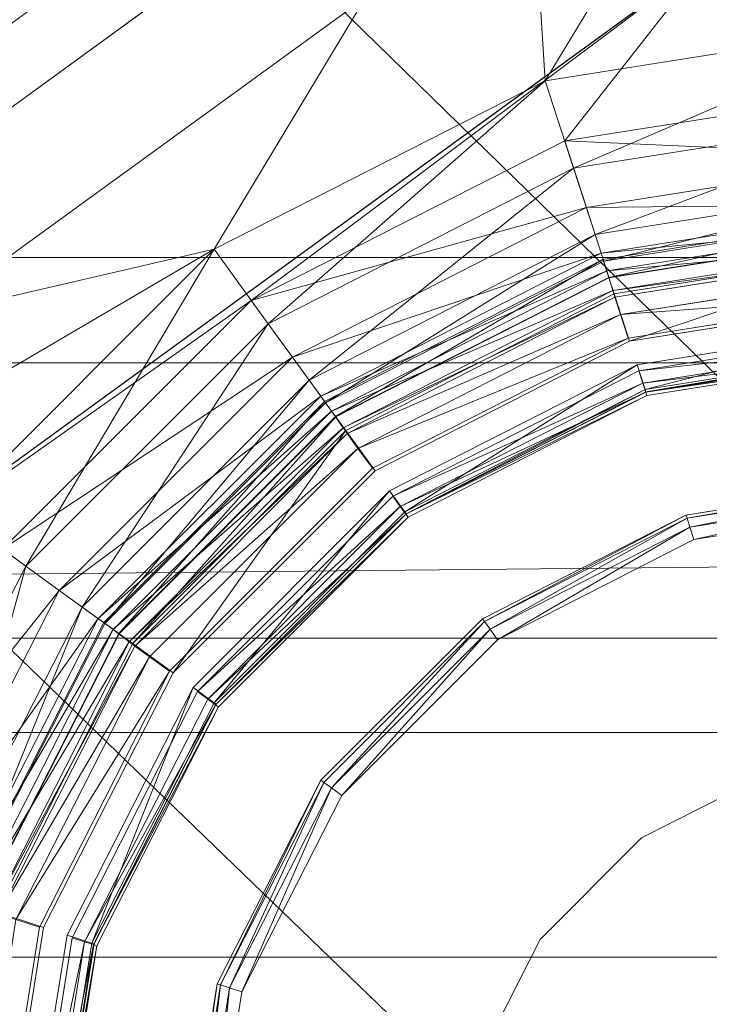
# Model space of a CAD drawing. Header units: inches. Extents: x 813 to 1305, y 19 to 194.
# Tile 99 of 256: x 1171.445 to 1172.273, y 68.815 to 69.996. Entities that reach past the tile are written whole.
import ezdxf

# ---------------------------------------------------------------- set-up
doc = ezdxf.new("R2010")
doc.units = ezdxf.units.IN
doc.header["$MEASUREMENT"] = 0
for name, color, linetype, true_color in [('CET color Grey2', 7, 'Continuous', 0x060606), ('CET color Grey83', 7, 'Continuous', 0xd1d5d6), ('CET color Grey98', 7, 'Continuous', 0xfafafa)]:
    doc.layers.add(name, color=color, linetype=linetype, true_color=true_color)
doc.layers.add('CET Default', color=7, linetype='Continuous')

# ---------------------------------------------------------------- blocks, each defined once
blk = doc.blocks.new('*C286')
at = {"layer": 'CET color Grey2', "linetype": 'Continuous', "lineweight": 0}
for points, invisible_edges in [([(7.2992, 16.4808, 17.1415), (-7.2922, 16.4808, 17.1415), (-8.5387, 3.2598, 17.4249), (7.2992, 16.4808, 17.1415)], 4), ([(7.2992, 16.4808, 17.1415), (-8.5387, 3.2598, 17.4249), (8.5458, 3.2599, 17.4249), (7.2992, 16.4808, 17.1415)], 9), ([(3.1915, 12.0571, 16.3707), (3.1945, 7.477, 16.5307), (-3.1872, 7.477, 16.5307), (3.1915, 12.0571, 16.3707)], 4), ([(3.1915, 12.0571, 16.3707), (-3.1872, 7.477, 16.5307), (-3.1842, 12.0571, 16.3707), (3.1915, 12.0571, 16.3707)], 9), ([(0.8331, 10.8866, 3.9412), (0.8331, 10.8866, 0.781), (0.876, 11.1573, 0.781), (0.8331, 10.8866, 3.9412)], 4), ([(0.8331, 10.8866, 3.9412), (0.876, 11.1573, 0.781), (0.876, 11.1573, 3.9412), (0.8331, 10.8866, 3.9412)], 9), ([(0.7087, 10.6424, 3.9412), (0.7087, 10.6424, 0.781), (0.8331, 10.8866, 0.781), (0.7087, 10.6424, 3.9412)], 4), ([(0.7087, 10.6424, 3.9412), (0.8331, 10.8866, 0.781), (0.8331, 10.8866, 3.9412), (0.7087, 10.6424, 3.9412)], 9), ([(0.5149, 10.4486, 0.781), (0.5125, 10.452, 0.7655), (0.7053, 10.6449, 0.7655), (0.5149, 10.4486, 0.781)], 4), ([(0.5149, 10.4486, 0.781), (0.7053, 10.6449, 0.7655), (0.7087, 10.6424, 0.781), (0.5149, 10.4486, 0.781)], 9), ([(0.5149, 10.4486, 3.9412), (0.5149, 10.4486, 0.781), (0.7087, 10.6424, 0.781), (0.5149, 10.4486, 3.9412)], 4), ([(0.5149, 10.4486, 3.9412), (0.7087, 10.6424, 0.781), (0.7087, 10.6424, 3.9412), (0.5149, 10.4486, 3.9412)], 9), ([(0.2707, 10.3242, 3.9412), (0.2707, 10.3242, 0.781), (0.5149, 10.4486, 0.781), (0.2707, 10.3242, 3.9412)], 4), ([(0.2707, 10.3242, 3.9412), (0.5149, 10.4486, 0.781), (0.5149, 10.4486, 3.9412), (0.2707, 10.3242, 3.9412)], 9), ([(0, 10.2813, 3.9412), (0, 10.2813, 0.781), (0.2707, 10.3242, 0.781), (0, 10.2813, 3.9412)], 4), ([(0, 10.2813, 3.9412), (0.2707, 10.3242, 0.781), (0.2707, 10.3242, 3.9412), (0, 10.2813, 3.9412)], 9)]:
    blk.add_3dface(points, dxfattribs=dict(at, invisible_edges=invisible_edges))
for points in [[(0.8184, 10.8914, 0.7541), (0.8036, 10.8962, 0.75), (0.845, 11.1573, 0.75), (0.8184, 10.8914, 0.7541)], [(0.8292, 10.8879, 0.7655), (0.8184, 10.8914, 0.7541), (0.8605, 11.1573, 0.7541), (0.8292, 10.8879, 0.7655)], [(0.8184, 10.8914, 0.7541), (0.845, 11.1573, 0.75), (0.8605, 11.1573, 0.7541), (0.8184, 10.8914, 0.7541)], [(0.8331, 10.8866, 0.781), (0.8292, 10.8879, 0.7655), (0.8718, 11.1573, 0.7655), (0.8331, 10.8866, 0.781)], [(0.8292, 10.8879, 0.7655), (0.8605, 11.1573, 0.7541), (0.8718, 11.1573, 0.7655), (0.8292, 10.8879, 0.7655)], [(0.8331, 10.8866, 0.781), (0.8718, 11.1573, 0.7655), (0.876, 11.1573, 0.781), (0.8331, 10.8866, 0.781)], [(0.6962, 10.6515, 0.7541), (0.6836, 10.6606, 0.75), (0.8036, 10.8962, 0.75), (0.6962, 10.6515, 0.7541)], [(0.6962, 10.6515, 0.7541), (0.8036, 10.8962, 0.75), (0.8184, 10.8914, 0.7541), (0.6962, 10.6515, 0.7541)], [(0.7053, 10.6449, 0.7655), (0.6962, 10.6515, 0.7541), (0.8184, 10.8914, 0.7541), (0.7053, 10.6449, 0.7655)], [(0.7053, 10.6449, 0.7655), (0.8184, 10.8914, 0.7541), (0.8292, 10.8879, 0.7655), (0.7053, 10.6449, 0.7655)], [(0.7087, 10.6424, 0.781), (0.7053, 10.6449, 0.7655), (0.8292, 10.8879, 0.7655), (0.7087, 10.6424, 0.781)], [(0.7087, 10.6424, 0.781), (0.8292, 10.8879, 0.7655), (0.8331, 10.8866, 0.781), (0.7087, 10.6424, 0.781)], [(0.5058, 10.4612, 0.7541), (0.4967, 10.4737, 0.75), (0.6836, 10.6606, 0.75), (0.5058, 10.4612, 0.7541)], [(0.5058, 10.4612, 0.7541), (0.6836, 10.6606, 0.75), (0.6962, 10.6515, 0.7541), (0.5058, 10.4612, 0.7541)], [(0.5125, 10.452, 0.7655), (0.5058, 10.4612, 0.7541), (0.6962, 10.6515, 0.7541), (0.5125, 10.452, 0.7655)], [(0.5125, 10.452, 0.7655), (0.6962, 10.6515, 0.7541), (0.7053, 10.6449, 0.7655), (0.5125, 10.452, 0.7655)], [(0.2659, 10.3389, 0.7541), (0.2611, 10.3537, 0.75), (0.4967, 10.4737, 0.75), (0.2659, 10.3389, 0.7541)], [(0.2659, 10.3389, 0.7541), (0.4967, 10.4737, 0.75), (0.5058, 10.4612, 0.7541), (0.2659, 10.3389, 0.7541)], [(0.2694, 10.3281, 0.7655), (0.2659, 10.3389, 0.7541), (0.5058, 10.4612, 0.7541), (0.2694, 10.3281, 0.7655)], [(0.2694, 10.3281, 0.7655), (0.5058, 10.4612, 0.7541), (0.5125, 10.452, 0.7655), (0.2694, 10.3281, 0.7655)], [(0.2707, 10.3242, 0.781), (0.2694, 10.3281, 0.7655), (0.5125, 10.452, 0.7655), (0.2707, 10.3242, 0.781)], [(0.2707, 10.3242, 0.781), (0.5125, 10.452, 0.7655), (0.5149, 10.4486, 0.781), (0.2707, 10.3242, 0.781)], [(0, 10.2968, 0.7541), (0, 10.3123, 0.75), (0.2611, 10.3537, 0.75), (0, 10.2968, 0.7541)], [(0, 10.2968, 0.7541), (0.2611, 10.3537, 0.75), (0.2659, 10.3389, 0.7541), (0, 10.2968, 0.7541)], [(0, 10.2855, 0.7655), (0, 10.2968, 0.7541), (0.2659, 10.3389, 0.7541), (0, 10.2855, 0.7655)], [(0, 10.2855, 0.7655), (0.2659, 10.3389, 0.7541), (0.2694, 10.3281, 0.7655), (0, 10.2855, 0.7655)], [(0, 10.2813, 0.781), (0, 10.2855, 0.7655), (0.2694, 10.3281, 0.7655), (0, 10.2813, 0.781)], [(0, 10.2813, 0.781), (0.2694, 10.3281, 0.7655), (0.2707, 10.3242, 0.781), (0, 10.2813, 0.781)]]:
    blk.add_3dface(points, dxfattribs=at)
at = {"layer": 'CET color Grey83', "linetype": 'Continuous', "lineweight": 0}
for points, invisible_edges in [([(0.4458, 10.8334, 8.4409), (0.524, 10.987, 8.4409), (0.524, 10.987, 13.4654), (0.4458, 10.8334, 8.4409)], 4), ([(0.4458, 10.8334, 8.4409), (0.524, 10.987, 13.4654), (0.4458, 10.8334, 13.4654), (0.4458, 10.8334, 8.4409)], 9), ([(0.3239, 10.7115, 8.4409), (0.4458, 10.8334, 8.4409), (0.4458, 10.8334, 13.4654), (0.3239, 10.7115, 8.4409)], 4), ([(0.3239, 10.7115, 8.4409), (0.4458, 10.8334, 13.4654), (0.3239, 10.7115, 13.4654), (0.3239, 10.7115, 8.4409)], 9), ([(0.1703, 10.6333, 8.4409), (0.3239, 10.7115, 8.4409), (0.3239, 10.7115, 13.4654), (0.1703, 10.6333, 8.4409)], 4), ([(0.1703, 10.6333, 8.4409), (0.3239, 10.7115, 13.4654), (0.1703, 10.6333, 13.4654), (0.1703, 10.6333, 8.4409)], 9)]:
    blk.add_3dface(points, dxfattribs=dict(at, invisible_edges=invisible_edges))
at = {"layer": 'CET color Grey98', "linetype": 'Continuous', "lineweight": 0}
for points, invisible_edges in [([(0.6042, 11.9902, 8.4102), (-1.028, 11.1585, 8.4102), (-0.9777, 10.8408, 8.4102), (0.6042, 11.9902, 8.4102)], 13), ([(-0.9777, 10.8408, 8.4102), (0.8317, 11.7627, 8.4102), (0.6042, 11.9902, 8.4102), (-0.9777, 10.8408, 8.4102)], 13), ([(-0.9777, 10.8408, 8.4102), (-0.8317, 10.5543, 8.4102), (0.8317, 11.7627, 8.4102), (-0.9777, 10.8408, 8.4102)], 6), ([(-0.8317, 10.5543, 8.4102), (0.9777, 11.4762, 8.4102), (0.8317, 11.7627, 8.4102), (-0.8317, 10.5543, 8.4102)], 13), ([(-0.8317, 10.5543, 8.4102), (-0.6042, 10.3268, 8.4102), (0.9777, 11.4762, 8.4102), (-0.8317, 10.5543, 8.4102)], 6), ([(1.028, 11.1585, 8.4102), (0.9777, 11.4762, 8.4102), (-0.6042, 10.3268, 8.4102), (1.028, 11.1585, 8.4102)], 6), ([(3.7145, 10.8545, 11.5471), (-3.7145, 10.8545, 11.5471), (-3.3962, 11.22, 11.5878), (3.7145, 10.8545, 11.5471)], 4), ([(3.3962, 11.22, 11.5878), (3.7145, 10.8545, 11.5471), (-3.3962, 11.22, 11.5878), (3.3962, 11.22, 11.5878)], 2), ([(1.028, 11.1585, 8.4102), (-0.6042, 10.3268, 8.4102), (-0.3177, 10.1808, 8.4102), (1.028, 11.1585, 8.4102)], 13), ([(-0.3177, 10.1808, 8.4102), (0.9777, 10.8408, 8.4102), (1.028, 11.1585, 8.4102), (-0.3177, 10.1808, 8.4102)], 13), ([(0.9838, 10.8376, 3.8263), (0.981, 10.8386, 3.657), (1.0315, 11.1573, 3.657), (0.9838, 10.8376, 3.8263)], 4), ([(1.0135, 10.828, 3.857), (0.9838, 10.8376, 3.8263), (1.0345, 11.1573, 3.8263), (1.0135, 10.828, 3.857)], 4), ([(0.9838, 10.8376, 3.8263), (1.0315, 11.1573, 3.657), (1.0345, 11.1573, 3.8263), (0.9838, 10.8376, 3.8263)], 9), ([(1.0074, 10.8312, 8.4409), (1.0467, 10.8184, 8.4409), (1.1005, 11.1585, 8.4409), (1.0074, 10.8312, 8.4409)], 13), ([(1.0074, 10.8312, 8.4409), (1.1005, 11.1585, 8.4409), (1.0592, 11.1585, 8.4409), (1.0074, 10.8312, 8.4409)], 11), ([(1.0417, 10.8188, 3.857), (1.0135, 10.828, 3.857), (1.0657, 11.1573, 3.857), (1.0417, 10.8188, 3.857)], 13), ([(1.0135, 10.828, 3.857), (1.0345, 11.1573, 3.8263), (1.0657, 11.1573, 3.857), (1.0135, 10.828, 3.857)], 9), ([(1.0987, 10.8003, 3.9134), (1.0417, 10.8188, 3.857), (1.0954, 11.1573, 3.857), (1.0987, 10.8003, 3.9134)], 4), ([(1.0417, 10.8188, 3.857), (1.0657, 11.1573, 3.857), (1.0954, 11.1573, 3.857), (1.0417, 10.8188, 3.857)], 11), ([(1.0467, 10.8184, 8.4409), (1.0748, 10.8093, 8.4331), (1.1301, 11.1585, 8.4331), (1.0467, 10.8184, 8.4409)], 4), ([(1.0467, 10.8184, 8.4409), (1.1301, 11.1585, 8.4331), (1.1005, 11.1585, 8.4409), (1.0467, 10.8184, 8.4409)], 9), ([(4.4213, 10.585, 13.9695), (4.1641, 10.9794, 13.9312), (-4.4213, 10.585, 13.9695), (4.4213, 10.585, 13.9695)], 2), ([(4.1641, 10.9794, 13.9312), (-4.1641, 10.9794, 13.9312), (-4.4213, 10.585, 13.9695), (4.1641, 10.9794, 13.9312)], 4), ([(4.0116, 10.4718, 11.5067), (-4.0116, 10.4718, 11.5067), (-3.7145, 10.8545, 11.5471), (4.0116, 10.4718, 11.5067)], 4), ([(3.7145, 10.8545, 11.5471), (4.0116, 10.4718, 11.5067), (-3.7145, 10.8545, 11.5471), (3.7145, 10.8545, 11.5471)], 2), ([(-0.3177, 10.1808, 8.4102), (0, 10.1305, 8.4102), (0.9777, 10.8408, 8.4102), (-0.3177, 10.1808, 8.4102)], 6), ([(0.8317, 10.5543, 8.4102), (0.9777, 10.8408, 8.4102), (0, 10.1305, 8.4102), (0.8317, 10.5543, 8.4102)], 6), ([(0.8369, 10.5493, 3.8263), (0.8345, 10.551, 3.657), (0.981, 10.8386, 3.657), (0.8369, 10.5493, 3.8263)], 4), ([(0.8369, 10.5493, 3.8263), (0.981, 10.8386, 3.657), (0.9838, 10.8376, 3.8263), (0.8369, 10.5493, 3.8263)], 9), ([(0.8444, 10.545, 8.4368), (1.0074, 10.8312, 8.4409), (0.9927, 10.836, 8.4368), (0.8444, 10.545, 8.4368)], 9), ([(0.8444, 10.545, 8.4368), (0.8569, 10.5359, 8.4409), (1.0074, 10.8312, 8.4409), (0.8444, 10.545, 8.4368)], 4), ([(0.8569, 10.5359, 8.4409), (1.0467, 10.8184, 8.4409), (1.0074, 10.8312, 8.4409), (0.8569, 10.5359, 8.4409)], 11), ([(0.8862, 10.5135, 3.857), (0.8622, 10.5309, 3.857), (1.0135, 10.828, 3.857), (0.8862, 10.5135, 3.857)], 13), ([(0.8862, 10.5135, 3.857), (1.0135, 10.828, 3.857), (1.0417, 10.8188, 3.857), (0.8862, 10.5135, 3.857)], 11), ([(0.8569, 10.5359, 8.4409), (0.8904, 10.5116, 8.4409), (1.0467, 10.8184, 8.4409), (0.8569, 10.5359, 8.4409)], 13), ([(0.9346, 10.4783, 3.9134), (0.8862, 10.5135, 3.857), (1.0417, 10.8188, 3.857), (0.9346, 10.4783, 3.9134)], 4), ([(0.9346, 10.4783, 3.9134), (1.0417, 10.8188, 3.857), (1.0987, 10.8003, 3.9134), (0.9346, 10.4783, 3.9134)], 9), ([(0.9509, 10.4665, 4.2452), (0.9346, 10.4783, 3.9134), (1.0987, 10.8003, 3.9134), (0.9509, 10.4665, 4.2452)], 4), ([(0.9509, 10.4665, 4.2452), (1.0987, 10.8003, 3.9134), (1.1178, 10.7941, 4.2452), (0.9509, 10.4665, 4.2452)], 9), ([(0.9695, 10.4529, 5.1554), (0.9512, 10.4662, 4.254), (1.1182, 10.794, 4.254), (0.9695, 10.4529, 5.1554)], 4), ([(0.9695, 10.4529, 5.1554), (1.1182, 10.794, 4.254), (1.1397, 10.787, 5.1554), (0.9695, 10.4529, 5.1554)], 9), ([(4.5487, 10.1414, 14.0628), (4.4213, 10.585, 13.9695), (-4.5487, 10.1414, 14.0628), (4.5487, 10.1414, 14.0628)], 2), ([(4.4213, 10.585, 13.9695), (-4.4213, 10.585, 13.9695), (-4.5487, 10.1414, 14.0628), (4.4213, 10.585, 13.9695)], 4), ([(0.8317, 10.5543, 8.4102), (0, 10.1305, 8.4102), (0.3177, 10.1808, 8.4102), (0.8317, 10.5543, 8.4102)], 13), ([(0.6042, 10.3268, 8.4102), (0.8317, 10.5543, 8.4102), (0.3177, 10.1808, 8.4102), (0.6042, 10.3268, 8.4102)], 2), ([(0.608, 10.3204, 3.8263), (0.6063, 10.3228, 3.657), (0.8345, 10.551, 3.657), (0.608, 10.3204, 3.8263)], 4), ([(0.608, 10.3204, 3.8263), (0.8345, 10.551, 3.657), (0.8369, 10.5493, 3.8263), (0.608, 10.3204, 3.8263)], 9), ([(0.6226, 10.3016, 8.4409), (0.8904, 10.5116, 8.4409), (0.8569, 10.5359, 8.4409), (0.6226, 10.3016, 8.4409)], 11), ([(0.6438, 10.2711, 3.857), (0.6264, 10.2951, 3.857), (0.8622, 10.5309, 3.857), (0.6438, 10.2711, 3.857)], 13), ([(0.6438, 10.2711, 3.857), (0.8622, 10.5309, 3.857), (0.8862, 10.5135, 3.857), (0.6438, 10.2711, 3.857)], 11), ([(0.6226, 10.3016, 8.4409), (0.6469, 10.2681, 8.4409), (0.8904, 10.5116, 8.4409), (0.6226, 10.3016, 8.4409)], 13), ([(0.6469, 10.2681, 8.4409), (0.9143, 10.4942, 8.4331), (0.8904, 10.5116, 8.4409), (0.6469, 10.2681, 8.4409)], 9), ([(0.6469, 10.2681, 8.4409), (0.6643, 10.2442, 8.4331), (0.9143, 10.4942, 8.4331), (0.6469, 10.2681, 8.4409)], 4), ([(4.1667, 10.0152, 11.456), (-4.1667, 10.0152, 11.456), (-4.0116, 10.4718, 11.5067), (4.1667, 10.0152, 11.456)], 4), ([(4.0116, 10.4718, 11.5067), (4.1667, 10.0152, 11.456), (-4.0116, 10.4718, 11.5067), (4.0116, 10.4718, 11.5067)], 2), ([(0.2445, 9.6561, 7.9935), (1.3643, 10.2184, 7.9439), (1.3522, 10.4609, 7.9935), (0.2445, 9.6561, 7.9935)], 9), ([(0.3273, 10.1511, 8.4409), (0.6469, 10.2681, 8.4409), (0.6226, 10.3016, 8.4409), (0.3273, 10.1511, 8.4409)], 11), ([(0.3385, 10.1156, 3.857), (0.3293, 10.1438, 3.857), (0.6264, 10.2951, 3.857), (0.3385, 10.1156, 3.857)], 13), ([(0.3385, 10.1156, 3.857), (0.6264, 10.2951, 3.857), (0.6438, 10.2711, 3.857), (0.3385, 10.1156, 3.857)], 11), ([(0.3273, 10.1511, 8.4409), (0.3401, 10.1118, 8.4409), (0.6469, 10.2681, 8.4409), (0.3273, 10.1511, 8.4409)], 13), ([(0.357, 10.0586, 3.9134), (0.3385, 10.1156, 3.857), (0.6438, 10.2711, 3.857), (0.357, 10.0586, 3.9134)], 4), ([(0.357, 10.0586, 3.9134), (0.6438, 10.2711, 3.857), (0.679, 10.2227, 3.9134), (0.357, 10.0586, 3.9134)], 9), ([(0.2445, 9.6561, 7.9935), (0.4713, 9.5697, 7.9439), (1.3643, 10.2184, 7.9439), (0.2445, 9.6561, 7.9935)], 4), ([(0.3632, 10.0395, 4.2452), (0.357, 10.0586, 3.9134), (0.679, 10.2227, 3.9134), (0.3632, 10.0395, 4.2452)], 4), ([(0.3632, 10.0395, 4.2452), (0.679, 10.2227, 3.9134), (0.6908, 10.2064, 4.2452), (0.3632, 10.0395, 4.2452)], 9), ([(0.4713, 9.5697, 7.9439), (1.43, 9.9884, 7.8789), (1.3643, 10.2184, 7.9439), (0.4713, 9.5697, 7.9439)], 9), ([(0.665, 9.2544, 5.2173), (0.4656, 9.3883, 5.2621), (1.5386, 10.1679, 5.2621), (0.665, 9.2544, 5.2173)], 4), ([(0.665, 9.2544, 5.2173), (1.5386, 10.1679, 5.2621), (1.6042, 9.9369, 5.2173), (0.665, 9.2544, 5.2173)], 9), ([(0, 10.0993, 8.4409), (0.3401, 10.1118, 8.4409), (0.3273, 10.1511, 8.4409), (0, 10.0993, 8.4409)], 11), ([(4.5701, 9.7012, 14.2348), (4.5487, 10.1414, 14.0628), (-4.5701, 9.7012, 14.2348), (4.5701, 9.7012, 14.2348)], 2), ([(4.5487, 10.1414, 14.0628), (-4.5487, 10.1414, 14.0628), (-4.5701, 9.7012, 14.2348), (4.5487, 10.1414, 14.0628)], 4), ([(0, 10.062, 3.857), (0, 10.0916, 3.857), (0.3293, 10.1438, 3.857), (0, 10.062, 3.857)], 13), ([(0, 10.062, 3.857), (0.3293, 10.1438, 3.857), (0.3385, 10.1156, 3.857), (0, 10.062, 3.857)], 11), ([(0, 10.0993, 8.4409), (0, 10.058, 8.4409), (0.3401, 10.1118, 8.4409), (0, 10.0993, 8.4409)], 13), ([(0, 10.0284, 8.4331), (0.356, 10.0629, 8.4118), (0.3492, 10.0837, 8.4331), (0, 10.0284, 8.4331)], 9), ([(0, 10.0284, 8.4331), (0, 10.0065, 8.4118), (0.356, 10.0629, 8.4118), (0, 10.0284, 8.4331)], 4), ([(0, 9.982, 4.2452), (0, 10.0021, 3.9134), (0.357, 10.0586, 3.9134), (0, 9.982, 4.2452)], 4), ([(0, 9.982, 4.2452), (0.357, 10.0586, 3.9134), (0.3632, 10.0395, 4.2452), (0, 9.982, 4.2452)], 9), ([(4.2184, 9.5348, 11.399), (-4.2184, 9.5348, 11.399), (-4.1667, 10.0152, 11.456), (4.2184, 9.5348, 11.399)], 4), ([(4.1667, 10.0152, 11.456), (4.2184, 9.5348, 11.399), (-4.1667, 10.0152, 11.456), (4.1667, 10.0152, 11.456)], 2), ([(0.4713, 9.5697, 7.9439), (0.6698, 9.436, 7.8789), (1.43, 9.9884, 7.8789), (0.4713, 9.5697, 7.9439)], 4), ([(0.6698, 9.436, 7.8789), (1.5433, 9.7814, 7.8028), (1.43, 9.9884, 7.8789), (0.6698, 9.436, 7.8789)], 9), ([(1.6042, 9.9369, 5.2173), (0.8301, 9.0806, 5.17), (0.665, 9.2544, 5.2173), (1.6042, 9.9369, 5.2173)], 9), ([(1.6042, 9.9369, 5.2173), (1.7186, 9.7261, 5.17), (0.8301, 9.0806, 5.17), (1.6042, 9.9369, 5.2173)], 4), ([(0.6698, 9.436, 7.8789), (0.8317, 9.2644, 7.8028), (1.5433, 9.7814, 7.8028), (0.6698, 9.436, 7.8789)], 4), ([(7.4711, 0.3922, 4.0341), (1.5433, 9.7814, 7.8028), (0.8317, 9.2644, 7.8028), (7.4711, 0.3922, 4.0341)], 9)]:
    blk.add_3dface(points, dxfattribs=dict(at, invisible_edges=invisible_edges))
for points in [[(1.1742, 10.3958, 19.3816), (1.1809, 11.5456, 19.3173), (0.0005, 11.5283, 19.2989), (1.1742, 10.3958, 19.3816)], [(1.1742, 10.3958, 19.3816), (0.0005, 11.5283, 19.2989), (0.0005, 10.3844, 19.3652), (1.1742, 10.3958, 19.3816)], [(0.9777, 10.8408, 8.4102), (0.9818, 10.8395, 8.4256), (1.0324, 11.1585, 8.4256), (0.9777, 10.8408, 8.4102)], [(0.9777, 10.8408, 8.4102), (1.0324, 11.1585, 8.4256), (1.028, 11.1585, 8.4102), (0.9777, 10.8408, 8.4102)], [(0.9818, 10.8395, 8.4256), (0.9927, 10.836, 8.4368), (1.0438, 11.1585, 8.4368), (0.9818, 10.8395, 8.4256)], [(0.9818, 10.8395, 8.4256), (1.0438, 11.1585, 8.4368), (1.0324, 11.1585, 8.4256), (0.9818, 10.8395, 8.4256)], [(0.9927, 10.836, 8.4368), (1.0074, 10.8312, 8.4409), (1.0592, 11.1585, 8.4409), (0.9927, 10.836, 8.4368)], [(0.9927, 10.836, 8.4368), (1.0592, 11.1585, 8.4409), (1.0438, 11.1585, 8.4368), (0.9927, 10.836, 8.4368)], [(0.8317, 10.5543, 8.4102), (0.9818, 10.8395, 8.4256), (0.9777, 10.8408, 8.4102), (0.8317, 10.5543, 8.4102)], [(0.8317, 10.5543, 8.4102), (0.8352, 10.5517, 8.4256), (0.9818, 10.8395, 8.4256), (0.8317, 10.5543, 8.4102)], [(0.8352, 10.5517, 8.4256), (0.9927, 10.836, 8.4368), (0.9818, 10.8395, 8.4256), (0.8352, 10.5517, 8.4256)], [(0.8352, 10.5517, 8.4256), (0.8444, 10.545, 8.4368), (0.9927, 10.836, 8.4368), (0.8352, 10.5517, 8.4256)], [(0.8622, 10.5309, 3.857), (0.8369, 10.5493, 3.8263), (0.9838, 10.8376, 3.8263), (0.8622, 10.5309, 3.857)], [(0.8622, 10.5309, 3.857), (0.9838, 10.8376, 3.8263), (1.0135, 10.828, 3.857), (0.8622, 10.5309, 3.857)], [(0.8904, 10.5116, 8.4409), (1.0748, 10.8093, 8.4331), (1.0467, 10.8184, 8.4409), (0.8904, 10.5116, 8.4409)], [(0.8904, 10.5116, 8.4409), (0.9143, 10.4942, 8.4331), (1.0748, 10.8093, 8.4331), (0.8904, 10.5116, 8.4409)], [(0.9143, 10.4942, 8.4331), (1.0956, 10.8025, 8.4118), (1.0748, 10.8093, 8.4331), (0.9143, 10.4942, 8.4331)], [(0.9143, 10.4942, 8.4331), (0.932, 10.4814, 8.4118), (1.0956, 10.8025, 8.4118), (0.9143, 10.4942, 8.4331)], [(0.932, 10.4814, 8.4118), (1.1037, 10.7999, 8.3825), (1.0956, 10.8025, 8.4118), (0.932, 10.4814, 8.4118)], [(0.932, 10.4814, 8.4118), (0.9389, 10.4764, 8.3825), (1.1037, 10.7999, 8.3825), (0.932, 10.4814, 8.4118)], [(0.9389, 10.4764, 8.3825), (1.1268, 10.7916, 8.2906), (1.1037, 10.7999, 8.3825), (0.9389, 10.4764, 8.3825)], [(0.9389, 10.4764, 8.3825), (0.9583, 10.4614, 8.2906), (1.1268, 10.7916, 8.2906), (0.9389, 10.4764, 8.3825)], [(0.9512, 10.4662, 4.254), (0.9509, 10.4665, 4.2452), (1.1178, 10.7941, 4.2452), (0.9512, 10.4662, 4.254)], [(0.9512, 10.4662, 4.254), (1.1178, 10.7941, 4.2452), (1.1182, 10.794, 4.254), (0.9512, 10.4662, 4.254)], [(0.9583, 10.4614, 8.2906), (1.148, 10.7848, 8.1942), (1.1268, 10.7916, 8.2906), (0.9583, 10.4614, 8.2906)], [(0.9583, 10.4614, 8.2906), (0.9763, 10.4483, 8.1942), (1.148, 10.7848, 8.1942), (0.9583, 10.4614, 8.2906)], [(0.9953, 10.4345, 5.2629), (0.9683, 10.4541, 5.1554), (1.1386, 10.7878, 5.1554), (0.9953, 10.4345, 5.2629)], [(0.9763, 10.4483, 8.1942), (1.2027, 10.767, 8.114), (1.148, 10.7848, 8.1942), (0.9763, 10.4483, 8.1942)], [(0.9953, 10.4345, 5.2629), (1.1386, 10.7878, 5.1554), (1.1703, 10.7775, 5.2629), (0.9953, 10.4345, 5.2629)], [(1.063, 10.3853, 5.3377), (0.9953, 10.4345, 5.2629), (1.1703, 10.7775, 5.2629), (1.063, 10.3853, 5.3377)], [(1.063, 10.3853, 5.3377), (1.1703, 10.7775, 5.2629), (1.2499, 10.7517, 5.3377), (1.063, 10.3853, 5.3377)], [(0.9763, 10.4483, 8.1942), (1.0229, 10.4145, 8.114), (1.2027, 10.767, 8.114), (0.9763, 10.4483, 8.1942)], [(1.0229, 10.4145, 8.114), (1.2828, 10.741, 8.0621), (1.2027, 10.767, 8.114), (1.0229, 10.4145, 8.114)], [(1.1523, 10.3204, 5.3594), (1.063, 10.3853, 5.3377), (1.2499, 10.7517, 5.3377), (1.1523, 10.3204, 5.3594)], [(1.0229, 10.4145, 8.114), (1.091, 10.365, 8.0621), (1.2828, 10.741, 8.0621), (1.0229, 10.4145, 8.114)], [(0.6042, 10.3268, 8.4102), (0.8352, 10.5517, 8.4256), (0.8317, 10.5543, 8.4102), (0.6042, 10.3268, 8.4102)], [(0.6042, 10.3268, 8.4102), (0.6068, 10.3233, 8.4256), (0.8352, 10.5517, 8.4256), (0.6042, 10.3268, 8.4102)], [(0.6068, 10.3233, 8.4256), (0.8444, 10.545, 8.4368), (0.8352, 10.5517, 8.4256), (0.6068, 10.3233, 8.4256)], [(0.6264, 10.2951, 3.857), (0.608, 10.3204, 3.8263), (0.8369, 10.5493, 3.8263), (0.6264, 10.2951, 3.857)], [(0.6264, 10.2951, 3.857), (0.8369, 10.5493, 3.8263), (0.8622, 10.5309, 3.857), (0.6264, 10.2951, 3.857)], [(0.6068, 10.3233, 8.4256), (0.6135, 10.3141, 8.4368), (0.8444, 10.545, 8.4368), (0.6068, 10.3233, 8.4256)], [(0.6135, 10.3141, 8.4368), (0.8569, 10.5359, 8.4409), (0.8444, 10.545, 8.4368), (0.6135, 10.3141, 8.4368)], [(0.6135, 10.3141, 8.4368), (0.6226, 10.3016, 8.4409), (0.8569, 10.5359, 8.4409), (0.6135, 10.3141, 8.4368)], [(0.679, 10.2227, 3.9134), (0.6438, 10.2711, 3.857), (0.8862, 10.5135, 3.857), (0.679, 10.2227, 3.9134)], [(0.679, 10.2227, 3.9134), (0.8862, 10.5135, 3.857), (0.9346, 10.4783, 3.9134), (0.679, 10.2227, 3.9134)], [(0.6643, 10.2442, 8.4331), (0.932, 10.4814, 8.4118), (0.9143, 10.4942, 8.4331), (0.6643, 10.2442, 8.4331)], [(0.6643, 10.2442, 8.4331), (0.6771, 10.2265, 8.4118), (0.932, 10.4814, 8.4118), (0.6643, 10.2442, 8.4331)], [(0.6771, 10.2265, 8.4118), (0.9389, 10.4764, 8.3825), (0.932, 10.4814, 8.4118), (0.6771, 10.2265, 8.4118)], [(0.6908, 10.2064, 4.2452), (0.679, 10.2227, 3.9134), (0.9346, 10.4783, 3.9134), (0.6908, 10.2064, 4.2452)], [(0.6908, 10.2064, 4.2452), (0.9346, 10.4783, 3.9134), (0.9509, 10.4665, 4.2452), (0.6908, 10.2064, 4.2452)], [(0.6771, 10.2265, 8.4118), (0.6821, 10.2196, 8.3825), (0.9389, 10.4764, 8.3825), (0.6771, 10.2265, 8.4118)], [(0.6821, 10.2196, 8.3825), (0.9583, 10.4614, 8.2906), (0.9389, 10.4764, 8.3825), (0.6821, 10.2196, 8.3825)], [(0.6911, 10.2061, 4.254), (0.6908, 10.2064, 4.2452), (0.9509, 10.4665, 4.2452), (0.6911, 10.2061, 4.254)], [(0.6911, 10.2061, 4.254), (0.9509, 10.4665, 4.2452), (0.9512, 10.4662, 4.254), (0.6911, 10.2061, 4.254)], [(0.7044, 10.1878, 5.1554), (0.6911, 10.2061, 4.254), (0.9512, 10.4662, 4.254), (0.7044, 10.1878, 5.1554)], [(0.7044, 10.1878, 5.1554), (0.9512, 10.4662, 4.254), (0.9695, 10.4529, 5.1554), (0.7044, 10.1878, 5.1554)], [(0.7924, 10.0667, 8.0621), (0.2445, 9.6561, 7.9935), (1.3522, 10.4609, 7.9935), (0.7924, 10.0667, 8.0621)], [(0.6821, 10.2196, 8.3825), (0.696, 10.1994, 8.2906), (0.9583, 10.4614, 8.2906), (0.6821, 10.2196, 8.3825)], [(0.696, 10.1994, 8.2906), (0.9763, 10.4483, 8.1942), (0.9583, 10.4614, 8.2906), (0.696, 10.1994, 8.2906)], [(0.7229, 10.1624, 5.2629), (0.7032, 10.1894, 5.1554), (0.9683, 10.4541, 5.1554), (0.7229, 10.1624, 5.2629)], [(0.7229, 10.1624, 5.2629), (0.9683, 10.4541, 5.1554), (0.9953, 10.4345, 5.2629), (0.7229, 10.1624, 5.2629)], [(0.7924, 10.0667, 8.0621), (1.3522, 10.4609, 7.9935), (1.091, 10.365, 8.0621), (0.7924, 10.0667, 8.0621)], [(0.696, 10.1994, 8.2906), (0.709, 10.1814, 8.1942), (0.9763, 10.4483, 8.1942), (0.696, 10.1994, 8.2906)], [(0.709, 10.1814, 8.1942), (1.0229, 10.4145, 8.114), (0.9763, 10.4483, 8.1942), (0.709, 10.1814, 8.1942)], [(0.772, 10.0947, 5.3377), (0.7229, 10.1624, 5.2629), (0.9953, 10.4345, 5.2629), (0.772, 10.0947, 5.3377)], [(0.772, 10.0947, 5.3377), (0.9953, 10.4345, 5.2629), (1.063, 10.3853, 5.3377), (0.772, 10.0947, 5.3377)], [(0.709, 10.1814, 8.1942), (0.7429, 10.1348, 8.114), (1.0229, 10.4145, 8.114), (0.709, 10.1814, 8.1942)], [(0.7429, 10.1348, 8.114), (1.091, 10.365, 8.0621), (1.0229, 10.4145, 8.114), (0.7429, 10.1348, 8.114)], [(0.8369, 10.0054, 5.3594), (1.5386, 10.1679, 5.2621), (1.5258, 10.4085, 5.3023), (0.8369, 10.0054, 5.3594)], [(0.8369, 10.0054, 5.3594), (1.5258, 10.4085, 5.3023), (1.1523, 10.3204, 5.3594), (0.8369, 10.0054, 5.3594)], [(1.1676, 9.246, 19.4461), (1.1742, 10.3958, 19.3816), (0.0005, 10.3844, 19.3652), (1.1676, 9.246, 19.4461)], [(1.1676, 9.246, 19.4461), (0.0005, 10.3844, 19.3652), (0.0005, 9.2406, 19.4318), (1.1676, 9.246, 19.4461)], [(0.8369, 10.0054, 5.3594), (0.772, 10.0947, 5.3377), (1.063, 10.3853, 5.3377), (0.8369, 10.0054, 5.3594)], [(0.8369, 10.0054, 5.3594), (1.063, 10.3853, 5.3377), (1.1523, 10.3204, 5.3594), (0.8369, 10.0054, 5.3594)], [(0.7429, 10.1348, 8.114), (0.7924, 10.0667, 8.0621), (1.091, 10.365, 8.0621), (0.7429, 10.1348, 8.114)], [(0.3177, 10.1808, 8.4102), (0.6068, 10.3233, 8.4256), (0.6042, 10.3268, 8.4102), (0.3177, 10.1808, 8.4102)], [(0.3177, 10.1808, 8.4102), (0.319, 10.1767, 8.4256), (0.6068, 10.3233, 8.4256), (0.3177, 10.1808, 8.4102)], [(0.3197, 10.1735, 3.8263), (0.3188, 10.1763, 3.657), (0.6063, 10.3228, 3.657), (0.3197, 10.1735, 3.8263)], [(0.319, 10.1767, 8.4256), (0.6135, 10.3141, 8.4368), (0.6068, 10.3233, 8.4256), (0.319, 10.1767, 8.4256)], [(0.319, 10.1767, 8.4256), (0.3225, 10.1658, 8.4368), (0.6135, 10.3141, 8.4368), (0.319, 10.1767, 8.4256)], [(0.3197, 10.1735, 3.8263), (0.6063, 10.3228, 3.657), (0.608, 10.3204, 3.8263), (0.3197, 10.1735, 3.8263)], [(0.3293, 10.1438, 3.857), (0.3197, 10.1735, 3.8263), (0.608, 10.3204, 3.8263), (0.3293, 10.1438, 3.857)], [(0.3225, 10.1658, 8.4368), (0.6226, 10.3016, 8.4409), (0.6135, 10.3141, 8.4368), (0.3225, 10.1658, 8.4368)], [(0.3293, 10.1438, 3.857), (0.608, 10.3204, 3.8263), (0.6264, 10.2951, 3.857), (0.3293, 10.1438, 3.857)], [(0.3225, 10.1658, 8.4368), (0.3273, 10.1511, 8.4409), (0.6226, 10.3016, 8.4409), (0.3225, 10.1658, 8.4368)], [(0.3401, 10.1118, 8.4409), (0.6643, 10.2442, 8.4331), (0.6469, 10.2681, 8.4409), (0.3401, 10.1118, 8.4409)], [(0.3401, 10.1118, 8.4409), (0.3492, 10.0837, 8.4331), (0.6643, 10.2442, 8.4331), (0.3401, 10.1118, 8.4409)], [(0.3492, 10.0837, 8.4331), (0.6771, 10.2265, 8.4118), (0.6643, 10.2442, 8.4331), (0.3492, 10.0837, 8.4331)], [(0.3492, 10.0837, 8.4331), (0.356, 10.0629, 8.4118), (0.6771, 10.2265, 8.4118), (0.3492, 10.0837, 8.4331)], [(0.356, 10.0629, 8.4118), (0.6821, 10.2196, 8.3825), (0.6771, 10.2265, 8.4118), (0.356, 10.0629, 8.4118)], [(0.356, 10.0629, 8.4118), (0.3586, 10.0548, 8.3825), (0.6821, 10.2196, 8.3825), (0.356, 10.0629, 8.4118)], [(0.3586, 10.0548, 8.3825), (0.696, 10.1994, 8.2906), (0.6821, 10.2196, 8.3825), (0.3586, 10.0548, 8.3825)], [(0.3633, 10.0391, 4.254), (0.3632, 10.0395, 4.2452), (0.6908, 10.2064, 4.2452), (0.3633, 10.0391, 4.254)], [(0.3633, 10.0391, 4.254), (0.6908, 10.2064, 4.2452), (0.6911, 10.2061, 4.254), (0.3633, 10.0391, 4.254)], [(0.3703, 10.0176, 5.1554), (0.3633, 10.0391, 4.254), (0.6911, 10.2061, 4.254), (0.3703, 10.0176, 5.1554)], [(0.3703, 10.0176, 5.1554), (0.6911, 10.2061, 4.254), (0.7044, 10.1878, 5.1554), (0.3703, 10.0176, 5.1554)], [(0.3586, 10.0548, 8.3825), (0.3655, 10.0312, 8.2906), (0.696, 10.1994, 8.2906), (0.3586, 10.0548, 8.3825)], [(0.3655, 10.0312, 8.2906), (0.709, 10.1814, 8.1942), (0.696, 10.1994, 8.2906), (0.3655, 10.0312, 8.2906)], [(0.3797, 9.9877, 5.2629), (0.3693, 10.0195, 5.1554), (0.7032, 10.1894, 5.1554), (0.3797, 9.9877, 5.2629)], [(0.3797, 9.9877, 5.2629), (0.7032, 10.1894, 5.1554), (0.7229, 10.1624, 5.2629), (0.3797, 9.9877, 5.2629)], [(0, 10.1305, 8.4102), (0.319, 10.1767, 8.4256), (0.3177, 10.1808, 8.4102), (0, 10.1305, 8.4102)], [(0, 10.1305, 8.4102), (0, 10.1261, 8.4256), (0.319, 10.1767, 8.4256), (0, 10.1305, 8.4102)], [(0, 10.1261, 8.4256), (0.3225, 10.1658, 8.4368), (0.319, 10.1767, 8.4256), (0, 10.1261, 8.4256)], [(0, 10.1228, 3.8263), (0, 10.1258, 3.657), (0.3188, 10.1763, 3.657), (0, 10.1228, 3.8263)], [(0, 10.1228, 3.8263), (0.3188, 10.1763, 3.657), (0.3197, 10.1735, 3.8263), (0, 10.1228, 3.8263)], [(0, 10.0916, 3.857), (0, 10.1228, 3.8263), (0.3197, 10.1735, 3.8263), (0, 10.0916, 3.857)], [(0, 10.0916, 3.857), (0.3197, 10.1735, 3.8263), (0.3293, 10.1438, 3.857), (0, 10.0916, 3.857)], [(0.3655, 10.0312, 8.2906), (0.3724, 10.0101, 8.1942), (0.709, 10.1814, 8.1942), (0.3655, 10.0312, 8.2906)], [(0.3724, 10.0101, 8.1942), (0.7429, 10.1348, 8.114), (0.709, 10.1814, 8.1942), (0.3724, 10.0101, 8.1942)], [(0, 10.1261, 8.4256), (0, 10.1147, 8.4368), (0.3225, 10.1658, 8.4368), (0, 10.1261, 8.4256)], [(0, 10.1147, 8.4368), (0.3273, 10.1511, 8.4409), (0.3225, 10.1658, 8.4368), (0, 10.1147, 8.4368)], [(0.4055, 9.9082, 5.3377), (0.3797, 9.9877, 5.2629), (0.7229, 10.1624, 5.2629), (0.4055, 9.9082, 5.3377)], [(0.4055, 9.9082, 5.3377), (0.7229, 10.1624, 5.2629), (0.772, 10.0947, 5.3377), (0.4055, 9.9082, 5.3377)], [(0.8369, 10.0054, 5.3594), (0.4656, 9.3883, 5.2621), (1.5386, 10.1679, 5.2621), (0.8369, 10.0054, 5.3594)], [(0, 10.1147, 8.4368), (0, 10.0993, 8.4409), (0.3273, 10.1511, 8.4409), (0, 10.1147, 8.4368)], [(0.3724, 10.0101, 8.1942), (0.3902, 9.9553, 8.114), (0.7429, 10.1348, 8.114), (0.3724, 10.0101, 8.1942)], [(0.3902, 9.9553, 8.114), (0.7924, 10.0667, 8.0621), (0.7429, 10.1348, 8.114), (0.3902, 9.9553, 8.114)], [(0, 10.0021, 3.9134), (0, 10.062, 3.857), (0.3385, 10.1156, 3.857), (0, 10.0021, 3.9134)], [(0, 10.0021, 3.9134), (0.3385, 10.1156, 3.857), (0.357, 10.0586, 3.9134), (0, 10.0021, 3.9134)], [(0, 10.058, 8.4409), (0.3492, 10.0837, 8.4331), (0.3401, 10.1118, 8.4409), (0, 10.058, 8.4409)], [(0.4396, 9.8032, 5.3594), (0.4055, 9.9082, 5.3377), (0.772, 10.0947, 5.3377), (0.4396, 9.8032, 5.3594)], [(0.4396, 9.8032, 5.3594), (0.772, 10.0947, 5.3377), (0.8369, 10.0054, 5.3594), (0.4396, 9.8032, 5.3594)], [(0, 10.058, 8.4409), (0, 10.0284, 8.4331), (0.3492, 10.0837, 8.4331), (0, 10.058, 8.4409)], [(0.4162, 9.8753, 8.0621), (0.2445, 9.6561, 7.9935), (0.7924, 10.0667, 8.0621), (0.4162, 9.8753, 8.0621)], [(0.3902, 9.9553, 8.114), (0.4162, 9.8753, 8.0621), (0.7924, 10.0667, 8.0621), (0.3902, 9.9553, 8.114)], [(0, 10.0065, 8.4118), (0.3586, 10.0548, 8.3825), (0.356, 10.0629, 8.4118), (0, 10.0065, 8.4118)], [(0, 10.0065, 8.4118), (0, 9.998, 8.3825), (0.3586, 10.0548, 8.3825), (0, 10.0065, 8.4118)], [(0, 9.998, 8.3825), (0.3655, 10.0312, 8.2906), (0.3586, 10.0548, 8.3825), (0, 9.998, 8.3825)], [(0, 9.998, 8.3825), (-0.0007, 9.9734, 8.2906), (0.3655, 10.0312, 8.2906), (0, 9.998, 8.3825)], [(-0.0007, 9.9734, 8.2906), (0.3724, 10.0101, 8.1942), (0.3655, 10.0312, 8.2906), (-0.0007, 9.9734, 8.2906)], [(0, 9.9816, 4.254), (0, 9.982, 4.2452), (0.3632, 10.0395, 4.2452), (0, 9.9816, 4.254)], [(0, 9.9816, 4.254), (0.3632, 10.0395, 4.2452), (0.3633, 10.0391, 4.254), (0, 9.9816, 4.254)], [(0, 9.959, 5.1554), (0, 9.9816, 4.254), (0.3633, 10.0391, 4.254), (0, 9.959, 5.1554)], [(0, 9.959, 5.1554), (0.3633, 10.0391, 4.254), (0.3703, 10.0176, 5.1554), (0, 9.959, 5.1554)], [(-0.0007, 9.9277, 5.2629), (-0.0007, 9.9611, 5.1554), (0.3693, 10.0195, 5.1554), (-0.0007, 9.9277, 5.2629)], [(-0.0007, 9.9277, 5.2629), (0.3693, 10.0195, 5.1554), (0.3797, 9.9877, 5.2629), (-0.0007, 9.9277, 5.2629)], [(-0.0007, 9.9734, 8.2906), (-0.0007, 9.9512, 8.1942), (0.3724, 10.0101, 8.1942), (-0.0007, 9.9734, 8.2906)], [(-0.0007, 9.9512, 8.1942), (0.3902, 9.9553, 8.114), (0.3724, 10.0101, 8.1942), (-0.0007, 9.9512, 8.1942)], [(0.4396, 9.8032, 5.3594), (0.4656, 9.3883, 5.2621), (0.8369, 10.0054, 5.3594), (0.4396, 9.8032, 5.3594)], [(-0.0007, 9.8441, 5.3377), (-0.0007, 9.9277, 5.2629), (0.3797, 9.9877, 5.2629), (-0.0007, 9.8441, 5.3377)], [(-0.0007, 9.8441, 5.3377), (0.3797, 9.9877, 5.2629), (0.4055, 9.9082, 5.3377), (-0.0007, 9.8441, 5.3377)], [(-0.0007, 9.9512, 8.1942), (-0.0007, 9.8936, 8.114), (0.3902, 9.9553, 8.114), (-0.0007, 9.9512, 8.1942)], [(-0.0007, 9.8936, 8.114), (0.4162, 9.8753, 8.0621), (0.3902, 9.9553, 8.114), (-0.0007, 9.8936, 8.114)], [(-0.0007, 9.7336, 5.3594), (-0.0007, 9.8441, 5.3377), (0.4055, 9.9082, 5.3377), (-0.0007, 9.7336, 5.3594)], [(-0.0007, 9.7336, 5.3594), (0.4055, 9.9082, 5.3377), (0.4396, 9.8032, 5.3594), (-0.0007, 9.7336, 5.3594)], [(-0.0007, 9.8936, 8.114), (-0.0007, 9.8095, 8.0621), (0.4162, 9.8753, 8.0621), (-0.0007, 9.8936, 8.114)], [(-0.0007, 9.8095, 8.0621), (0.2445, 9.6561, 7.9935), (0.4162, 9.8753, 8.0621), (-0.0007, 9.8095, 8.0621)], [(-0.0007, 9.8095, 8.0621), (0, 9.6861, 8.0177), (0.2445, 9.6561, 7.9935), (-0.0007, 9.8095, 8.0621)], [(-0.0007, 9.7336, 5.3594), (0.4396, 9.8032, 5.3594), (0.2407, 9.4748, 5.3023), (-0.0007, 9.7336, 5.3594)], [(0.4396, 9.8032, 5.3594), (0.2407, 9.4748, 5.3023), (0.4656, 9.3883, 5.2621), (0.4396, 9.8032, 5.3594)]]:
    blk.add_3dface(points, dxfattribs=at)
blk = doc.blocks.new('*C200')
at = {"layer": 'CET Default', "linetype": 'Continuous', "lineweight": 0, "rotation": 179.9999999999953}
blk.add_blockref('*C286', (373.7957, 892.8549), dxfattribs=at)

msp = doc.modelspace()

# ---------------------------------------------------------------- block references
at = {"layer": 'CET Default', "linetype": 'Continuous', "lineweight": 0}
msp.add_blockref('*C200', (798.7199, -813.1289), dxfattribs=at)

doc.saveas('drawing.dxf')
